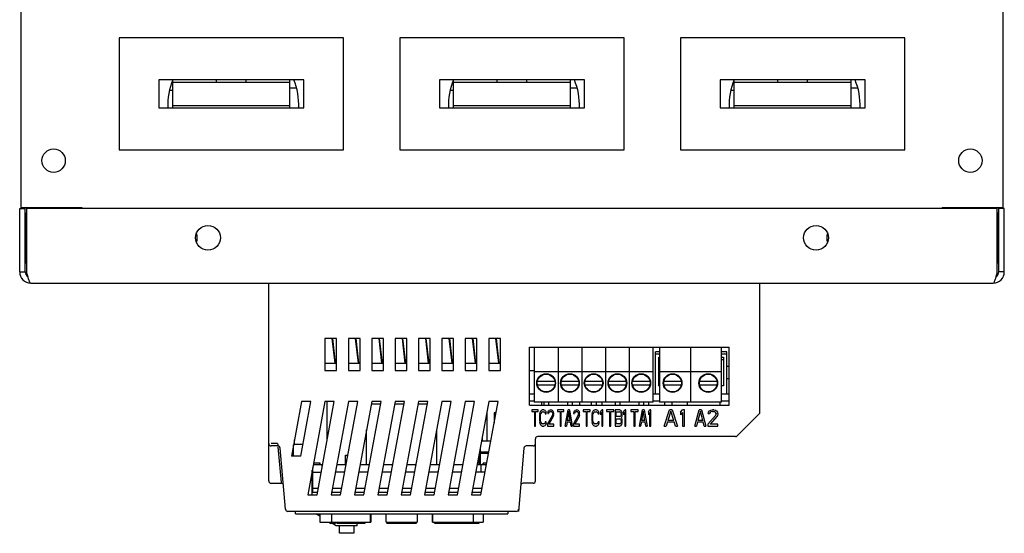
# Model space of a CAD drawing. Header units: millimetres. Extents: x -2787 to 4673, y -54 to 2046.
# Tile 96 of 124: x 2709 to 2920, y 628 to 738. Entities that reach past the tile are written whole.
import ezdxf

# ---------------------------------------------------------------- set-up
doc = ezdxf.new("R2010")
doc.units = ezdxf.units.MM
doc.header["$LTSCALE"] = 81.675
doc.layers.get('0').update_dxf_attribs({"linetype": 'CONTINUOUS'})
doc.layers.add('02___PRT_ALL_AXES', color=7, linetype='CONTINUOUS')

msp = doc.modelspace()

# ---------------------------------------------------------------- linework, layer by layer
at = {"color": 3}
for p, q in [((2709.64, 810.625), (2709.64, 698.125)), ((2919.64, 698.125), (2919.64, 810.625)), ((2730.64, 734.425), (2730.64, 710.425)), ((2778.64, 734.425), (2730.64, 734.425)), ((2778.64, 710.425), (2778.64, 734.425)), ((2790.64, 734.425), (2790.64, 710.425)), ((2838.64, 734.425), (2790.64, 734.425)), ((2838.64, 710.425), (2838.64, 734.425)), ((2898.64, 734.425), (2850.64, 734.425)), ((2850.64, 734.425), (2850.64, 710.425)), ((2898.64, 710.425), (2898.64, 734.425)), ((2739.14, 725.425), (2739.14, 719.425)), ((2770.14, 725.425), (2739.14, 725.425)), ((2742.053, 725.125), (2742.14, 725.125)), ((2742.14, 719.925), (2742.14, 725.425)), ((2742.14, 724.925), (2767.14, 724.925)), ((2767.14, 719.925), (2767.14, 725.425)), ((2770.14, 719.425), (2770.14, 725.425)), ((2799.14, 725.425), (2799.14, 719.425)), ((2830.14, 725.425), (2799.14, 725.425)), ((2802.053, 725.125), (2802.14, 725.125)), ((2802.14, 719.925), (2802.14, 725.425)), ((2802.14, 724.925), (2827.14, 724.925)), ((2827.14, 719.925), (2827.14, 725.425)), ((2830.14, 719.425), (2830.14, 725.425)), ((2890.14, 725.425), (2859.14, 725.425)), ((2859.14, 725.425), (2859.14, 719.425)), ((2862.053, 725.125), (2862.14, 725.125)), ((2862.14, 719.925), (2862.14, 725.425)), ((2862.14, 724.925), (2887.14, 724.925)), ((2887.14, 719.925), (2887.14, 725.425)), ((2890.14, 719.425), (2890.14, 725.425)), ((2742.14, 723.125), (2741.441, 723.125)), ((2767.14, 723.676), (2768.534, 723.676)), ((2802.14, 723.125), (2801.441, 723.125)), ((2827.14, 723.676), (2828.534, 723.676)), ((2862.14, 723.125), (2861.441, 723.125)), ((2887.14, 723.676), (2888.534, 723.676)), ((2742.14, 719.425), (2742.14, 719.925)), ((2742.14, 719.925), (2767.14, 719.925)), ((2767.14, 719.425), (2767.14, 719.925)), ((2802.14, 719.425), (2802.14, 719.925)), ((2802.14, 719.925), (2827.14, 719.925)), ((2827.14, 719.425), (2827.14, 719.925)), ((2862.14, 719.925), (2887.14, 719.925)), ((2862.14, 719.425), (2862.14, 719.925)), ((2887.14, 719.425), (2887.14, 719.925)), ((2739.14, 719.425), (2770.14, 719.425)), ((2799.14, 719.425), (2830.14, 719.425)), ((2859.14, 719.425), (2890.14, 719.425)), ((2730.64, 710.425), (2778.64, 710.425)), ((2790.64, 710.425), (2838.64, 710.425)), ((2850.64, 710.425), (2898.64, 710.425)), ((2709.39, 684.325), (2709.39, 697.925)), ((2709.39, 697.925), (2710.59, 697.925)), ((2709.64, 698.125), (2722.64, 698.125)), ((2710.59, 684.325), (2710.59, 697.925)), ((2710.84, 686.125), (2710.84, 696.825)), ((2710.89, 684.325), (2710.89, 697.925)), ((2918.39, 697.925), (2710.89, 697.925)), ((2722.64, 698.125), (2722.64, 697.925)), ((2906.64, 698.125), (2919.64, 698.125)), ((2906.64, 698.125), (2906.64, 697.925)), ((2918.39, 684.325), (2918.39, 697.925)), ((2918.44, 696.825), (2918.44, 686.125)), ((2919.89, 697.925), (2918.69, 697.925)), ((2918.69, 684.325), (2918.69, 697.925)), ((2919.89, 684.325), (2919.89, 697.925)), ((2709.39, 684.325), (2710.59, 684.325)), ((2710.84, 686.125), (2710.89, 686.125)), ((2918.44, 686.125), (2918.39, 686.125)), ((2919.89, 684.325), (2918.69, 684.325)), ((2711.79, 681.925), (2917.49, 681.925)), ((2762.64, 639.625), (2762.64, 681.925)), ((2867.64, 654.332), (2867.64, 681.925)), ((2777.153, 670.075), (2774.653, 670.075)), ((2774.653, 670.075), (2774.653, 663.271)), ((2776.142, 670.075), (2776.748, 664.842)), ((2776.93, 664.842), (2776.324, 670.075)), ((2777.153, 663.271), (2777.153, 670.075)), ((2782.153, 670.075), (2779.653, 670.075)), ((2779.653, 670.075), (2779.653, 663.271)), ((2781.142, 670.075), (2781.748, 664.842)), ((2781.93, 664.842), (2781.324, 670.075)), ((2782.153, 663.271), (2782.153, 670.075)), ((2787.153, 670.075), (2784.653, 670.075)), ((2784.653, 670.075), (2784.653, 663.271)), ((2786.142, 670.075), (2786.748, 664.842)), ((2786.93, 664.842), (2786.324, 670.075)), ((2787.153, 663.271), (2787.153, 670.075)), ((2792.153, 670.075), (2789.653, 670.075)), ((2789.653, 670.075), (2789.653, 663.271)), ((2791.142, 670.075), (2791.748, 664.842)), ((2791.93, 664.842), (2791.324, 670.075)), ((2792.153, 663.271), (2792.153, 670.075)), ((2797.153, 670.075), (2794.653, 670.075)), ((2794.653, 670.075), (2794.653, 663.271)), ((2796.142, 670.075), (2796.748, 664.842)), ((2796.93, 664.842), (2796.324, 670.075)), ((2797.153, 663.271), (2797.153, 670.075)), ((2802.153, 670.075), (2799.653, 670.075)), ((2799.653, 670.075), (2799.653, 663.271)), ((2801.142, 670.075), (2801.748, 664.842)), ((2801.93, 664.842), (2801.324, 670.075)), ((2802.153, 663.271), (2802.153, 670.075)), ((2807.153, 670.075), (2804.653, 670.075)), ((2804.653, 670.075), (2804.653, 663.271)), ((2806.142, 670.075), (2806.748, 664.842)), ((2806.93, 664.842), (2806.324, 670.075)), ((2807.153, 663.271), (2807.153, 670.075)), ((2812.153, 670.075), (2809.653, 670.075)), ((2809.653, 670.075), (2809.653, 663.271)), ((2811.142, 670.075), (2811.748, 664.842)), ((2811.93, 664.842), (2811.324, 670.075)), ((2812.153, 663.271), (2812.153, 670.075)), ((2818.4, 668.265), (2861.04, 668.265)), ((2818.4, 655.865), (2818.4, 668.265)), ((2819.4, 668.265), (2819.4, 656.465)), ((2824.48, 668.265), (2824.48, 656.465)), ((2829.56, 668.265), (2829.56, 656.465)), ((2834.64, 668.265), (2834.64, 656.465)), ((2839.72, 668.265), (2839.72, 656.465)), ((2844.8, 656.465), (2844.8, 668.265)), ((2846.168, 668.265), (2846.168, 656.465)), ((2852.788, 668.265), (2852.788, 656.465)), ((2859.408, 656.465), (2859.408, 668.265)), ((2861.04, 655.865), (2861.04, 668.265)), ((2846.168, 667.265), (2845.3, 667.265)), ((2845.3, 658.265), (2845.3, 667.265)), ((2846.168, 666.765), (2845.3, 666.765)), ((2846, 666.065), (2846.168, 666.065)), ((2846, 659.965), (2846, 666.065)), ((2846, 665.565), (2846.168, 665.565)), ((2860.54, 667.265), (2859.408, 667.265)), ((2860.54, 666.765), (2859.408, 666.765)), ((2859.408, 666.065), (2859.84, 666.065)), ((2859.408, 665.565), (2859.84, 665.565)), ((2859.84, 666.065), (2859.84, 659.965)), ((2860.54, 658.265), (2860.54, 667.265)), ((2774.653, 664.842), (2777.153, 664.842)), ((2774.653, 663.271), (2777.153, 663.271)), ((2779.653, 664.842), (2782.153, 664.842)), ((2779.653, 663.271), (2782.153, 663.271)), ((2784.653, 664.842), (2787.153, 664.842)), ((2784.653, 663.271), (2787.153, 663.271)), ((2789.653, 664.842), (2792.153, 664.842)), ((2789.653, 663.271), (2792.153, 663.271)), ((2794.653, 664.842), (2797.153, 664.842)), ((2794.653, 663.271), (2797.153, 663.271)), ((2799.653, 664.842), (2802.153, 664.842)), ((2799.653, 663.271), (2802.153, 663.271)), ((2804.653, 664.842), (2807.153, 664.842)), ((2804.653, 663.271), (2807.153, 663.271)), ((2809.653, 664.842), (2812.153, 664.842)), ((2809.653, 663.271), (2812.153, 663.271)), ((2818.4, 663.265), (2819.4, 663.265)), ((2819.4, 663.065), (2844.8, 663.065)), ((2846.168, 663.065), (2859.408, 663.065)), ((2860.54, 661.519), (2861.04, 661.519)), ((2823.807, 660.915), (2820.072, 660.915)), ((2820.072, 660.215), (2823.807, 660.215)), ((2828.887, 660.915), (2825.152, 660.915)), ((2825.152, 660.215), (2828.887, 660.215)), ((2833.967, 660.915), (2830.232, 660.915)), ((2830.232, 660.215), (2833.967, 660.215)), ((2839.047, 660.915), (2835.312, 660.915)), ((2835.312, 660.215), (2839.047, 660.215)), ((2844.127, 660.915), (2840.392, 660.915)), ((2840.392, 660.215), (2844.127, 660.215)), ((2846, 659.965), (2846.168, 659.965)), ((2850.845, 660.915), (2847.11, 660.915)), ((2847.11, 660.215), (2850.845, 660.215)), ((2858.465, 660.915), (2854.73, 660.915)), ((2854.73, 660.215), (2858.465, 660.215)), ((2859.84, 659.965), (2859.408, 659.965)), ((2818.4, 658.265), (2819.4, 658.265)), ((2844.8, 658.265), (2846.168, 658.265)), ((2859.408, 658.265), (2861.04, 658.265)), ((2769.653, 656.625), (2767.497, 644.927)), ((2769.497, 644.927), (2771.653, 656.625)), ((2771.653, 656.625), (2769.653, 656.625)), ((2774.653, 656.625), (2770.966, 636.625)), ((2772.966, 636.625), (2776.653, 656.625)), ((2776.653, 656.625), (2774.653, 656.625)), ((2775.14, 648.415), (2775.14, 656.625)), ((2779.653, 656.625), (2775.966, 636.625)), ((2777.966, 636.625), (2781.653, 656.625)), ((2781.653, 656.625), (2779.653, 656.625)), ((2784.653, 656.625), (2780.966, 636.625)), ((2782.966, 636.625), (2786.653, 656.625)), ((2784.561, 656.125), (2786.561, 656.125)), ((2786.653, 656.625), (2784.653, 656.625)), ((2789.653, 656.625), (2785.966, 636.625)), ((2787.966, 636.625), (2791.653, 656.625)), ((2789.561, 656.125), (2791.561, 656.125)), ((2791.653, 656.625), (2789.653, 656.625)), ((2794.653, 656.625), (2790.966, 636.625)), ((2792.966, 636.625), (2796.653, 656.625)), ((2794.561, 656.125), (2796.561, 656.125)), ((2796.653, 656.625), (2794.653, 656.625)), ((2799.653, 656.625), (2795.966, 636.625)), ((2797.966, 636.625), (2801.653, 656.625)), ((2801.653, 656.625), (2799.653, 656.625)), ((2804.653, 656.625), (2800.966, 636.625)), ((2802.966, 636.625), (2806.653, 656.625)), ((2806.653, 656.625), (2804.653, 656.625)), ((2809.653, 656.625), (2805.966, 636.625)), ((2807.966, 636.625), (2811.653, 656.625)), ((2811.653, 656.625), (2809.653, 656.625)), ((2819.4, 656.665), (2818.4, 656.665)), ((2818.4, 655.865), (2861.04, 655.865)), ((2820.245, 654.865), (2818.86, 654.865)), ((2818.86, 654.865), (2818.86, 654.492)), ((2844.8, 656.465), (2819.4, 656.465)), ((2820.245, 654.492), (2820.245, 654.865)), ((2820.792, 654.641), (2820.938, 654.79)), ((2820.938, 654.79), (2821.12, 654.865)), ((2820.99, 655.865), (2820.99, 656.465)), ((2821.448, 654.865), (2821.12, 654.865)), ((2821.44, 656.465), (2821.44, 655.865)), ((2821.448, 654.865), (2821.631, 654.79)), ((2821.631, 654.79), (2821.776, 654.641)), ((2822.44, 656.465), (2822.44, 655.865)), ((2822.469, 654.641), (2822.615, 654.79)), ((2822.615, 654.79), (2822.87, 654.865)), ((2823.016, 654.865), (2822.87, 654.865)), ((2823.016, 654.865), (2823.235, 654.79)), ((2823.235, 654.79), (2823.381, 654.641)), ((2825.745, 654.865), (2824.36, 654.865)), ((2824.36, 654.865), (2824.36, 654.492)), ((2825.745, 654.492), (2825.745, 654.865)), ((2826.037, 651.365), (2826.62, 654.865)), ((2826.52, 656.465), (2826.52, 655.865)), ((2826.912, 654.865), (2826.62, 654.865)), ((2826.912, 654.865), (2827.495, 651.365)), ((2827.52, 656.465), (2827.52, 655.865)), ((2828.006, 654.641), (2828.151, 654.79)), ((2828.151, 654.79), (2828.407, 654.865)), ((2828.553, 654.865), (2828.407, 654.865)), ((2828.553, 654.865), (2828.771, 654.79)), ((2828.771, 654.79), (2828.917, 654.641)), ((2829.14, 655.865), (2829.14, 656.465)), ((2831.384, 654.865), (2829.86, 654.865)), ((2829.86, 654.865), (2829.86, 654.492)), ((2831.384, 654.492), (2831.384, 654.865)), ((2831.6, 656.465), (2831.6, 655.865)), ((2831.985, 654.641), (2832.146, 654.79)), ((2832.146, 654.79), (2832.346, 654.865)), ((2832.707, 654.865), (2832.346, 654.865)), ((2832.6, 656.465), (2832.6, 655.865)), ((2832.707, 654.865), (2832.908, 654.79)), ((2832.908, 654.79), (2833.068, 654.641)), ((2833.59, 654.343), (2833.83, 654.865)), ((2834.071, 654.865), (2833.83, 654.865)), ((2833.84, 656.465), (2833.84, 655.865)), ((2834.071, 651.365), (2834.071, 654.865)), ((2836.384, 654.865), (2834.86, 654.865)), ((2834.86, 654.865), (2834.86, 654.492)), ((2836.384, 654.492), (2836.384, 654.865)), ((2836.68, 656.465), (2836.68, 655.865)), ((2837.667, 654.865), (2836.705, 654.865)), ((2836.705, 654.865), (2836.705, 651.365)), ((2837.667, 654.865), (2837.868, 654.79)), ((2837.68, 656.465), (2837.68, 655.865)), ((2837.868, 654.79), (2838.028, 654.567)), ((2838.509, 654.343), (2838.75, 654.865)), ((2838.991, 654.865), (2838.75, 654.865)), ((2838.991, 651.365), (2838.991, 654.865)), ((2841.584, 654.865), (2840.06, 654.865)), ((2840.06, 654.865), (2840.06, 654.492)), ((2841.584, 654.492), (2841.584, 654.865)), ((2841.76, 656.465), (2841.76, 655.865)), ((2841.905, 651.365), (2842.546, 654.865)), ((2842.867, 654.865), (2842.546, 654.865)), ((2842.76, 656.465), (2842.76, 655.865)), ((2842.867, 654.865), (2843.509, 651.365)), ((2843.83, 654.343), (2844.07, 654.865)), ((2843.84, 656.465), (2843.84, 655.865)), ((2844.311, 654.865), (2844.07, 654.865)), ((2844.311, 651.365), (2844.311, 654.865)), ((2846.168, 656.665), (2844.8, 656.665)), ((2859.408, 656.465), (2846.168, 656.465)), ((2847.14, 651.365), (2848.306, 654.865)), ((2847.24, 656.465), (2847.24, 655.865)), ((2848.89, 654.865), (2848.306, 654.865)), ((2848.84, 656.465), (2848.84, 655.865)), ((2848.89, 654.865), (2850.056, 651.365)), ((2850.64, 654.343), (2851.077, 654.865)), ((2851.515, 654.865), (2851.077, 654.865)), ((2851.515, 651.365), (2851.515, 654.865)), ((2852.14, 655.865), (2852.14, 656.465)), ((2853.74, 651.365), (2854.673, 654.865)), ((2855.14, 654.865), (2854.673, 654.865)), ((2855.14, 654.865), (2856.073, 651.365)), ((2856.89, 654.641), (2857.123, 654.79)), ((2857.123, 654.79), (2857.531, 654.865)), ((2857.765, 654.865), (2857.531, 654.865)), ((2857.765, 654.865), (2858.115, 654.79)), ((2858.115, 654.79), (2858.348, 654.641)), ((2859.14, 655.865), (2859.14, 656.465)), ((2861.04, 656.665), (2859.408, 656.665)), ((2809.27, 654.205), (2809.207, 654.205)), ((2809.27, 654.205), (2809.27, 648.205)), ((2811.207, 654.205), (2810.81, 654.205)), ((2810.81, 654.205), (2810.81, 652.049)), ((2818.86, 654.492), (2819.443, 654.492)), ((2819.443, 654.492), (2819.443, 651.365)), ((2819.662, 654.492), (2820.245, 654.492)), ((2819.662, 651.365), (2819.662, 654.492)), ((2820.573, 654.045), (2820.537, 653.673)), ((2820.537, 653.673), (2820.537, 652.556)), ((2820.537, 652.556), (2820.573, 652.184)), ((2820.573, 654.045), (2820.646, 654.343)), ((2820.646, 654.343), (2820.792, 654.641)), ((2820.756, 653.673), (2820.792, 653.971)), ((2820.756, 652.556), (2820.756, 653.673)), ((2820.792, 652.258), (2820.756, 652.556)), ((2820.865, 654.194), (2820.792, 653.971)), ((2820.974, 654.343), (2820.865, 654.194)), ((2821.12, 654.418), (2820.974, 654.343)), ((2821.12, 654.418), (2821.448, 654.418)), ((2821.594, 654.343), (2821.448, 654.418)), ((2821.704, 654.194), (2821.594, 654.343)), ((2821.704, 654.194), (2821.74, 653.971)), ((2821.74, 653.971), (2821.959, 653.971)), ((2821.776, 654.641), (2821.922, 654.343)), ((2821.959, 653.971), (2821.922, 654.343)), ((2822.25, 651.737), (2823.271, 653.599)), ((2822.323, 654.343), (2822.287, 654.045)), ((2822.287, 654.045), (2822.469, 654.045)), ((2822.323, 654.343), (2822.469, 654.641)), ((2822.542, 654.269), (2822.469, 654.045)), ((2822.651, 654.418), (2822.542, 654.269)), ((2823.454, 653.375), (2822.542, 651.737)), ((2822.834, 654.492), (2822.651, 654.418)), ((2822.834, 654.492), (2822.98, 654.492)), ((2823.162, 654.418), (2822.98, 654.492)), ((2823.271, 654.269), (2823.162, 654.418)), ((2823.344, 654.045), (2823.271, 654.269)), ((2823.271, 653.599), (2823.344, 653.896)), ((2823.344, 654.045), (2823.344, 653.896)), ((2823.381, 654.641), (2823.526, 654.343)), ((2823.526, 653.599), (2823.454, 653.375)), ((2823.563, 654.045), (2823.526, 654.343)), ((2823.526, 653.599), (2823.563, 653.896)), ((2823.563, 653.896), (2823.563, 654.045)), ((2824.36, 654.492), (2824.943, 654.492)), ((2824.943, 654.492), (2824.943, 651.365)), ((2825.162, 654.492), (2825.745, 654.492)), ((2825.162, 651.365), (2825.162, 654.492)), ((2826.766, 654.567), (2826.438, 652.556)), ((2827.094, 652.556), (2826.438, 652.556)), ((2827.094, 652.556), (2826.766, 654.567)), ((2827.787, 651.737), (2828.808, 653.599)), ((2827.86, 654.343), (2827.823, 654.045)), ((2827.823, 654.045), (2828.006, 654.045)), ((2827.86, 654.343), (2828.006, 654.641)), ((2828.079, 654.269), (2828.006, 654.045)), ((2828.188, 654.418), (2828.079, 654.269)), ((2828.99, 653.375), (2828.079, 651.737)), ((2828.37, 654.492), (2828.188, 654.418)), ((2828.37, 654.492), (2828.516, 654.492)), ((2828.698, 654.418), (2828.516, 654.492)), ((2828.808, 654.269), (2828.698, 654.418)), ((2828.881, 654.045), (2828.808, 654.269)), ((2828.808, 653.599), (2828.881, 653.896)), ((2828.881, 654.045), (2828.881, 653.896)), ((2828.917, 654.641), (2829.063, 654.343)), ((2829.063, 653.599), (2828.99, 653.375)), ((2829.099, 654.045), (2829.063, 654.343)), ((2829.063, 653.599), (2829.099, 653.896)), ((2829.099, 653.896), (2829.099, 654.045)), ((2829.86, 654.492), (2830.501, 654.492)), ((2830.501, 654.492), (2830.501, 651.365)), ((2830.742, 654.492), (2831.384, 654.492)), ((2830.742, 651.365), (2830.742, 654.492)), ((2831.745, 654.045), (2831.705, 653.673)), ((2831.705, 653.673), (2831.705, 652.556)), ((2831.705, 652.556), (2831.745, 652.184)), ((2831.745, 654.045), (2831.825, 654.343)), ((2831.825, 654.343), (2831.985, 654.641)), ((2831.945, 653.673), (2831.985, 653.971)), ((2831.945, 652.556), (2831.945, 653.673)), ((2831.985, 652.258), (2831.945, 652.556)), ((2832.066, 654.194), (2831.985, 653.971)), ((2832.186, 654.343), (2832.066, 654.194)), ((2832.346, 654.418), (2832.186, 654.343)), ((2832.346, 654.418), (2832.707, 654.418)), ((2832.868, 654.343), (2832.707, 654.418)), ((2832.988, 654.194), (2832.868, 654.343)), ((2832.988, 654.194), (2833.028, 653.971)), ((2833.028, 653.971), (2833.269, 653.971)), ((2833.068, 654.641), (2833.229, 654.343)), ((2833.269, 653.971), (2833.229, 654.343)), ((2833.59, 654.343), (2833.59, 653.748)), ((2833.83, 654.269), (2833.59, 653.748)), ((2833.83, 654.269), (2833.83, 651.365)), ((2834.86, 654.492), (2835.501, 654.492)), ((2835.501, 654.492), (2835.501, 651.365)), ((2835.742, 654.492), (2836.384, 654.492)), ((2835.742, 651.365), (2835.742, 654.492)), ((2836.945, 654.418), (2837.707, 654.418)), ((2836.945, 653.375), (2836.945, 654.418)), ((2837.707, 653.375), (2836.945, 653.375)), ((2836.945, 652.928), (2837.707, 652.928)), ((2836.945, 651.811), (2836.945, 652.928)), ((2837.828, 654.343), (2837.707, 654.418)), ((2837.707, 653.375), (2837.828, 653.45)), ((2837.828, 652.854), (2837.707, 652.928)), ((2837.908, 654.194), (2837.828, 654.343)), ((2837.828, 653.45), (2837.908, 653.599)), ((2837.908, 652.705), (2837.828, 652.854)), ((2837.908, 654.194), (2837.948, 653.971)), ((2837.948, 653.822), (2837.908, 653.599)), ((2837.908, 652.705), (2837.948, 652.482)), ((2837.948, 653.971), (2837.948, 653.822)), ((2838.028, 653.226), (2837.948, 653.152)), ((2837.948, 653.152), (2838.028, 653.077)), ((2838.028, 654.567), (2838.148, 654.269)), ((2838.148, 653.524), (2838.028, 653.226)), ((2838.028, 653.077), (2838.148, 652.779)), ((2838.188, 654.045), (2838.148, 654.269)), ((2838.148, 653.524), (2838.188, 653.748)), ((2838.188, 652.556), (2838.148, 652.779)), ((2838.188, 653.748), (2838.188, 654.045)), ((2838.188, 652.184), (2838.188, 652.556)), ((2838.509, 654.343), (2838.509, 653.748)), ((2838.75, 654.269), (2838.509, 653.748)), ((2838.75, 654.269), (2838.75, 651.365)), ((2840.06, 654.492), (2840.701, 654.492)), ((2840.701, 654.492), (2840.701, 651.365)), ((2840.942, 654.492), (2841.584, 654.492)), ((2840.942, 651.365), (2840.942, 654.492)), ((2842.707, 654.567), (2842.346, 652.556)), ((2843.068, 652.556), (2842.346, 652.556)), ((2843.068, 652.556), (2842.707, 654.567)), ((2843.83, 654.343), (2843.83, 653.748)), ((2844.07, 654.269), (2843.83, 653.748)), ((2844.07, 654.269), (2844.07, 651.365)), ((2848.598, 654.567), (2847.942, 652.556)), ((2849.254, 652.556), (2847.942, 652.556)), ((2849.254, 652.556), (2848.598, 654.567)), ((2850.64, 654.343), (2850.64, 653.748)), ((2851.077, 654.269), (2850.64, 653.748)), ((2851.077, 654.269), (2851.077, 651.365)), ((2854.906, 654.567), (2854.381, 652.556)), ((2855.431, 652.556), (2854.381, 652.556)), ((2855.431, 652.556), (2854.906, 654.567)), ((2856.54, 651.737), (2858.173, 653.599)), ((2856.598, 654.045), (2856.656, 654.343)), ((2856.598, 654.045), (2856.89, 654.045)), ((2856.656, 654.343), (2856.89, 654.641)), ((2857.006, 654.269), (2856.89, 654.045)), ((2857.181, 654.418), (2857.006, 654.269)), ((2858.465, 653.375), (2857.006, 651.737)), ((2857.473, 654.492), (2857.181, 654.418)), ((2857.473, 654.492), (2857.706, 654.492)), ((2857.998, 654.418), (2857.706, 654.492)), ((2858.173, 654.269), (2857.998, 654.418)), ((2858.29, 654.045), (2858.173, 654.269)), ((2858.173, 653.599), (2858.29, 653.896)), ((2858.29, 654.045), (2858.29, 653.896)), ((2858.348, 654.641), (2858.581, 654.343)), ((2858.581, 653.599), (2858.465, 653.375)), ((2858.581, 654.343), (2858.64, 654.045)), ((2858.64, 653.896), (2858.581, 653.599)), ((2858.64, 653.896), (2858.64, 654.045)), ((2867.493, 653.978), (2862.786, 649.271)), ((2783.54, 643.125), (2783.54, 650.585)), ((2798.54, 643.125), (2798.54, 650.585)), ((2819.443, 651.365), (2819.662, 651.365)), ((2820.646, 651.886), (2820.573, 652.184)), ((2820.792, 651.588), (2820.646, 651.886)), ((2820.792, 652.258), (2820.865, 652.035)), ((2820.938, 651.439), (2820.792, 651.588)), ((2820.865, 652.035), (2820.974, 651.886)), ((2821.12, 651.365), (2820.938, 651.439)), ((2820.974, 651.886), (2821.12, 651.811)), ((2821.448, 651.811), (2821.12, 651.811)), ((2821.12, 651.365), (2821.448, 651.365)), ((2821.448, 651.811), (2821.594, 651.886)), ((2821.631, 651.439), (2821.448, 651.365)), ((2821.594, 651.886), (2821.704, 652.035)), ((2821.776, 651.588), (2821.631, 651.439)), ((2821.74, 652.258), (2821.704, 652.035)), ((2821.959, 652.258), (2821.74, 652.258)), ((2821.922, 651.886), (2821.776, 651.588)), ((2821.922, 651.886), (2821.959, 652.258)), ((2822.25, 651.737), (2822.25, 651.365)), ((2822.25, 651.365), (2823.563, 651.365)), ((2823.563, 651.737), (2822.542, 651.737)), ((2823.563, 651.365), (2823.563, 651.737)), ((2824.943, 651.365), (2825.162, 651.365)), ((2826.037, 651.365), (2826.256, 651.365)), ((2826.401, 652.258), (2826.256, 651.365)), ((2826.401, 652.258), (2827.131, 652.258)), ((2827.276, 651.365), (2827.131, 652.258)), ((2827.276, 651.365), (2827.495, 651.365)), ((2827.787, 651.737), (2827.787, 651.365)), ((2827.787, 651.365), (2829.099, 651.365)), ((2829.099, 651.737), (2828.079, 651.737)), ((2829.099, 651.365), (2829.099, 651.737)), ((2830.501, 651.365), (2830.742, 651.365)), ((2831.825, 651.886), (2831.745, 652.184)), ((2831.985, 651.588), (2831.825, 651.886)), ((2831.985, 652.258), (2832.066, 652.035)), ((2832.146, 651.439), (2831.985, 651.588)), ((2832.066, 652.035), (2832.186, 651.886)), ((2832.346, 651.365), (2832.146, 651.439)), ((2832.186, 651.886), (2832.346, 651.811)), ((2832.707, 651.811), (2832.346, 651.811)), ((2832.346, 651.365), (2832.707, 651.365)), ((2832.707, 651.811), (2832.868, 651.886)), ((2832.908, 651.439), (2832.707, 651.365)), ((2832.868, 651.886), (2832.988, 652.035)), ((2833.068, 651.588), (2832.908, 651.439)), ((2833.028, 652.258), (2832.988, 652.035)), ((2833.269, 652.258), (2833.028, 652.258)), ((2833.229, 651.886), (2833.068, 651.588)), ((2833.229, 651.886), (2833.269, 652.258)), ((2833.83, 651.365), (2834.071, 651.365)), ((2835.501, 651.365), (2835.742, 651.365)), ((2836.705, 651.365), (2837.667, 651.365)), ((2837.707, 651.811), (2836.945, 651.811)), ((2837.868, 651.439), (2837.667, 651.365)), ((2837.707, 651.811), (2837.828, 651.886)), ((2837.828, 651.886), (2837.908, 652.035)), ((2838.028, 651.662), (2837.868, 651.439)), ((2837.948, 652.258), (2837.908, 652.035)), ((2837.948, 652.482), (2837.948, 652.258)), ((2838.148, 651.96), (2838.028, 651.662)), ((2838.148, 651.96), (2838.188, 652.184)), ((2838.75, 651.365), (2838.991, 651.365)), ((2840.701, 651.365), (2840.942, 651.365)), ((2841.905, 651.365), (2842.145, 651.365)), ((2842.306, 652.258), (2842.145, 651.365)), ((2842.306, 652.258), (2843.108, 652.258)), ((2843.268, 651.365), (2843.108, 652.258)), ((2843.268, 651.365), (2843.509, 651.365)), ((2844.07, 651.365), (2844.311, 651.365)), ((2847.14, 651.365), (2847.577, 651.365)), ((2847.869, 652.258), (2847.577, 651.365)), ((2847.869, 652.258), (2849.327, 652.258)), ((2849.619, 651.365), (2849.327, 652.258)), ((2849.619, 651.365), (2850.056, 651.365)), ((2851.077, 651.365), (2851.515, 651.365)), ((2853.74, 651.365), (2854.09, 651.365)), ((2854.323, 652.258), (2854.09, 651.365)), ((2854.323, 652.258), (2855.49, 652.258)), ((2855.723, 651.365), (2855.49, 652.258)), ((2855.723, 651.365), (2856.073, 651.365)), ((2856.54, 651.737), (2856.54, 651.365)), ((2856.54, 651.365), (2858.64, 651.365)), ((2858.64, 651.737), (2857.006, 651.737)), ((2858.64, 651.365), (2858.64, 651.737)), ((2768.14, 647.525), (2768.14, 648.415)), ((2808.27, 649.121), (2808.27, 648.205)), ((2819.64, 639.625), (2819.64, 648.625)), ((2862.433, 649.125), (2820.14, 649.125)), ((2764.476, 647.623), (2763.14, 647.625)), ((2764.582, 647.125), (2763.14, 647.125)), ((2764.582, 646.946), (2765.255, 639.303)), ((2766.225, 633.581), (2765.08, 646.668)), ((2767.94, 644.927), (2767.94, 647.33)), ((2767.976, 647.525), (2769.976, 647.525)), ((2807.84, 646.788), (2807.84, 645.765)), ((2808.101, 648.205), (2810.101, 648.205)), ((2817.2, 646.668), (2816.015, 633.125)), ((2819.14, 647.125), (2817.698, 647.125)), ((2769.497, 644.927), (2767.497, 644.927)), ((2779.04, 645.125), (2779.44, 645.125)), ((2779.04, 643.125), (2779.04, 645.125)), ((2779.44, 644.618), (2779.44, 645.125)), ((2807.54, 645.161), (2807.54, 643.125)), ((2807.614, 645.565), (2809.614, 645.565)), ((2807.64, 645.665), (2809.633, 645.665)), ((2809.651, 645.765), (2807.651, 645.765)), ((2807.84, 645.765), (2807.881, 645.665)), ((2807.84, 645.565), (2807.881, 645.665)), ((2807.84, 645.565), (2807.84, 643.125)), ((2772.04, 637.175), (2772.04, 642.449)), ((2772.164, 643.125), (2774.164, 643.125)), ((2773.64, 643.425), (2772.22, 643.425)), ((2772.24, 643.125), (2772.24, 643.425)), ((2773.54, 643.125), (2773.54, 643.425)), ((2773.64, 643.125), (2773.64, 643.425)), ((2774.04, 642.449), (2774.04, 643.125)), ((2777.164, 643.125), (2779.164, 643.125)), ((2779.04, 644.125), (2779.349, 644.125)), ((2782.164, 643.125), (2784.164, 643.125)), ((2787.164, 643.125), (2789.164, 643.125)), ((2792.164, 643.125), (2794.164, 643.125)), ((2797.164, 643.125), (2799.164, 643.125)), ((2802.164, 643.125), (2804.164, 643.125)), ((2807.164, 643.125), (2809.164, 643.125)), ((2808.04, 641.525), (2808.04, 643.125)), ((2809.22, 643.425), (2808.44, 643.425)), ((2808.44, 643.125), (2808.44, 643.425)), ((2808.54, 643.125), (2808.54, 643.425)), ((2771.94, 636.625), (2771.94, 641.906)), ((2771.94, 641.525), (2773.869, 641.525)), ((2772.04, 640.585), (2771.94, 640.585)), ((2778.869, 641.525), (2776.869, 641.525)), ((2783.869, 641.525), (2781.869, 641.525)), ((2788.869, 641.525), (2786.869, 641.525)), ((2793.869, 641.525), (2791.869, 641.525)), ((2798.869, 641.525), (2796.869, 641.525)), ((2803.869, 641.525), (2801.869, 641.525)), ((2808.869, 641.525), (2806.869, 641.525)), ((2763.14, 639.125), (2765.282, 639.125)), ((2773.215, 637.975), (2772.04, 637.975)), ((2778.215, 637.975), (2776.215, 637.975)), ((2783.215, 637.975), (2781.215, 637.975)), ((2788.215, 637.975), (2786.215, 637.975)), ((2793.215, 637.975), (2791.215, 637.975)), ((2798.215, 637.975), (2796.215, 637.975)), ((2803.215, 637.975), (2801.215, 637.975)), ((2808.215, 637.975), (2806.215, 637.975)), ((2819.14, 639.125), (2816.998, 639.125)), ((2770.966, 636.625), (2772.966, 636.625)), ((2773.067, 637.175), (2772.04, 637.175)), ((2775.966, 636.625), (2777.966, 636.625)), ((2778.067, 637.175), (2776.067, 637.175)), ((2780.966, 636.625), (2782.966, 636.625)), ((2783.067, 637.175), (2781.067, 637.175)), ((2785.966, 636.625), (2787.966, 636.625)), ((2788.067, 637.175), (2786.067, 637.175)), ((2790.966, 636.625), (2792.966, 636.625)), ((2793.067, 637.175), (2791.067, 637.175)), ((2795.966, 636.625), (2797.966, 636.625)), ((2798.067, 637.175), (2796.067, 637.175)), ((2800.966, 636.625), (2802.966, 636.625)), ((2803.067, 637.175), (2801.067, 637.175)), ((2805.966, 636.625), (2807.966, 636.625)), ((2808.067, 637.175), (2806.067, 637.175)), ((2815.557, 633.125), (2766.723, 633.125)), ((2768.34, 632.625), (2768.34, 633.125)), ((2768.34, 632.625), (2813.739, 632.625)), ((2773.582, 632.099), (2772.706, 632.625)), ((2773.582, 632.625), (2773.582, 630.785)), ((2776.029, 632.625), (2776.029, 630.785)), ((2784.34, 632.625), (2784.34, 630.785)), ((2784.461, 632.625), (2784.461, 630.785)), ((2784.461, 632.585), (2787.74, 632.585)), ((2787.623, 632.625), (2787.623, 632.585)), ((2787.74, 630.785), (2787.74, 632.625)), ((2794.34, 632.625), (2794.34, 630.785)), ((2794.34, 632.585), (2797.619, 632.585)), ((2795.017, 632.585), (2795.017, 632.625)), ((2795.328, 632.585), (2795.328, 632.625)), ((2796.329, 632.585), (2796.329, 632.625)), ((2796.531, 632.585), (2796.531, 632.625)), ((2796.709, 632.585), (2796.709, 632.625)), ((2797.619, 630.785), (2797.619, 632.625)), ((2797.74, 630.785), (2797.74, 632.625)), ((2806.34, 632.625), (2806.34, 630.785)), ((2808.497, 632.625), (2808.497, 630.785)), ((2813.739, 633.125), (2813.739, 632.625)), ((2816.015, 633.424), (2816.015, 633.125)), ((2773.582, 630.785), (2784.461, 630.785)), ((2775.661, 630.585), (2775.661, 630.785)), ((2775.661, 630.585), (2776.894, 630.585)), ((2775.761, 630.585), (2775.761, 630.785)), ((2775.794, 630.585), (2775.794, 630.785)), ((2775.927, 630.585), (2775.927, 630.785)), ((2776.061, 630.585), (2776.061, 630.785)), ((2777.04, 630.025), (2776.106, 630.585)), ((2776.194, 630.585), (2776.194, 630.785)), ((2776.361, 630.585), (2776.361, 630.785)), ((2776.527, 630.585), (2776.527, 630.785)), ((2776.661, 630.585), (2776.661, 630.785)), ((2776.761, 630.585), (2776.761, 630.785)), ((2776.794, 630.585), (2776.794, 630.785)), ((2776.827, 630.585), (2776.827, 630.785)), ((2776.894, 630.585), (2776.894, 630.785)), ((2781.54, 630.025), (2777.04, 630.025)), ((2777.161, 630.585), (2777.161, 630.785)), ((2777.161, 630.585), (2781.561, 630.585)), ((2777.79, 628.425), (2777.79, 630.025)), ((2777.94, 630.585), (2777.94, 630.785)), ((2779.44, 630.585), (2779.44, 630.785)), ((2779.494, 630.585), (2779.494, 630.785)), ((2779.773, 630.585), (2779.773, 630.785)), ((2779.898, 630.585), (2779.898, 630.785)), ((2779.94, 630.585), (2779.94, 630.785)), ((2780.106, 630.585), (2780.106, 630.785)), ((2780.273, 630.585), (2780.273, 630.785)), ((2780.44, 630.585), (2780.44, 630.785)), ((2780.648, 630.585), (2780.648, 630.785)), ((2780.79, 630.025), (2780.79, 628.425)), ((2780.856, 630.585), (2780.856, 630.785)), ((2781.023, 630.585), (2781.023, 630.785)), ((2781.148, 630.585), (2781.148, 630.785)), ((2781.19, 630.585), (2781.19, 630.785)), ((2781.231, 630.585), (2781.231, 630.785)), ((2781.315, 630.585), (2781.315, 630.785)), ((2781.394, 630.585), (2781.394, 630.785)), ((2781.494, 630.585), (2781.494, 630.785)), ((2781.527, 630.585), (2781.527, 630.785)), ((2781.54, 630.025), (2781.54, 630.585)), ((2781.561, 630.585), (2781.561, 630.785)), ((2781.648, 630.585), (2781.648, 630.785)), ((2781.648, 630.585), (2783.273, 630.585)), ((2781.69, 630.585), (2781.69, 630.785)), ((2781.773, 630.585), (2781.773, 630.785)), ((2781.94, 630.585), (2781.94, 630.785)), ((2782.106, 630.585), (2782.106, 630.785)), ((2782.315, 630.585), (2782.315, 630.785)), ((2782.69, 630.585), (2782.69, 630.785)), ((2782.898, 630.585), (2782.898, 630.785)), ((2783.065, 630.585), (2783.065, 630.785)), ((2783.231, 630.585), (2783.231, 630.785)), ((2783.273, 630.585), (2783.273, 630.785)), ((2787.74, 630.785), (2794.34, 630.785)), ((2787.861, 630.585), (2787.861, 630.785)), ((2787.861, 630.585), (2794.238, 630.585)), ((2791.05, 630.585), (2791.05, 630.785)), ((2794.238, 630.585), (2794.238, 630.785)), ((2797.619, 630.785), (2808.497, 630.785)), ((2798.04, 630.585), (2798.04, 630.785)), ((2798.04, 630.585), (2807.619, 630.585)), ((2799.94, 630.585), (2799.94, 630.785)), ((2800.04, 630.585), (2800.04, 630.785)), ((2800.073, 630.585), (2800.073, 630.785)), ((2800.206, 630.585), (2800.206, 630.785)), ((2800.34, 630.585), (2800.34, 630.785)), ((2800.473, 630.585), (2800.473, 630.785)), ((2800.64, 630.585), (2800.64, 630.785)), ((2800.806, 630.585), (2800.806, 630.785)), ((2800.94, 630.585), (2800.94, 630.785)), ((2801.04, 630.585), (2801.04, 630.785)), ((2801.073, 630.585), (2801.073, 630.785)), ((2801.106, 630.585), (2801.106, 630.785)), ((2801.173, 630.585), (2801.173, 630.785)), ((2801.44, 630.585), (2801.44, 630.785)), ((2802.64, 630.585), (2802.64, 630.785)), ((2802.906, 630.585), (2802.906, 630.785)), ((2804.173, 630.585), (2804.173, 630.785)), ((2806.04, 630.585), (2806.04, 630.785)), ((2807.619, 630.585), (2807.619, 630.785)), ((2780.79, 628.425), (2777.79, 628.425))]:
    msp.add_line(p, q, dxfattribs=at)
for centre, radius in [((2749.64, 691.625), 2.65), ((2879.64, 691.625), 2.65), ((2821.94, 660.565), 2), ((2821.94, 660.565), 1.9), ((2827.02, 660.565), 2), ((2827.02, 660.565), 1.9), ((2832.1, 660.565), 2), ((2832.1, 660.565), 1.9), ((2837.18, 660.565), 2), ((2837.18, 660.565), 1.9), ((2842.26, 660.565), 2), ((2842.26, 660.565), 1.9), ((2848.978, 660.565), 2), ((2848.978, 660.565), 1.9), ((2856.598, 660.565), 2), ((2856.598, 660.565), 1.9)]:
    msp.add_circle(centre, radius, dxfattribs=at)
for centre, radius, start, end in [((2755.054, 720.041), 14, 157.30811, 182.54765), ((2755.054, 720.041), 14, 357.45654, 22.69526), ((2815.054, 720.041), 14, 157.30811, 182.54765), ((2815.054, 720.041), 14, 357.45654, 22.69526), ((2875.054, 720.041), 14, 157.30811, 182.54765), ((2875.054, 720.041), 14, 357.45654, 22.69526), ((2710.892, 698.125), 1.252, 180, 189.29172), ((2710.892, 698.125), 1.252, 255.90781, 265.41878), ((2710.788, 696.825), 0.0521, 0, 85.41878), ((2710.892, 698.125), 0.0521, 180, 265.41878), ((2710.788, 696.825), 1.252, 62.24061, 85.41878), ((2918.492, 696.825), 1.252, 94.58122, 117.75939), ((2918.388, 698.125), 0.0521, 274.58122, 0), ((2918.492, 696.825), 0.0521, 94.58122, 180), ((2918.388, 698.125), 1.252, 274.58122, 284.09219), ((2918.388, 698.125), 1.252, 350.70828, 0), ((2711.79, 684.325), 2.4, 180, 270), ((2711.79, 684.325), 1.2, 180, 236.78891), ((2917.49, 684.325), 2.4, 270, 0), ((2917.49, 684.325), 1.2, 303.20888, 0), ((2867.14, 654.332), 0.5, 315, 0), ((2820.14, 648.625), 0.5, 90, 180), ((2862.433, 649.625), 0.5, 270, 315), ((2763.14, 647.625), 0.5, 180, 270), ((2764.582, 646.625), 0.5, 5, 90), ((2817.698, 646.625), 0.5, 90, 175), ((2819.14, 647.625), 0.5, 269.99605, 0), ((2763.14, 639.625), 0.5, 180, 270), ((2765.282, 638.625), 0.5, 50.07207, 90.00001), ((2816.998, 638.625), 0.5, 90, 175), ((2819.14, 639.625), 0.5, 270, 0), ((2766.723, 633.625), 0.5, 185, 270), ((2815.557, 633.625), 0.5, 270, 355)]:
    msp.add_arc(centre, radius, start, end, dxfattribs=at)
msp.add_ellipse((2860.64, 668.206), major_axis=(0, 4.042), ratio=0.8658333, start_param=-3.1702424, end_param=-3.0269739, dxfattribs=at)
for points, knots in [([(2711.79, 681.925), (2711.693, 681.925), (2711.557, 682.1), (2711.441, 682.346), (2711.28, 682.783), (2711.1, 683.448), (2710.963, 684.018), (2710.89, 684.325)], [0, 0, 0, 0, 0.1108949, 0.2060475, 0.3280915, 0.6381947, 1, 1, 1, 1]), ([(2917.49, 681.925), (2917.586, 681.925), (2917.723, 682.1), (2917.839, 682.346), (2918, 682.783), (2918.18, 683.448), (2918.317, 684.018), (2918.39, 684.325)], [0, 0, 0, 0, 0.1108949, 0.2060475, 0.3280915, 0.6381947, 1, 1, 1, 1]), ([(2764.497, 647.623), (2764.517, 647.561), (2764.549, 647.445), (2764.561, 647.309), (2764.576, 647.213), (2764.57, 647.173), (2764.595, 647.125), (2764.582, 647.125)], [0, 0, 0, 0, 0.3811269, 0.7057509, 0.8305142, 0.9234288, 1, 1, 1, 1])]:
    msp.add_open_spline(points, degree=3, knots=knots, dxfattribs=at)
at = {"layer": '02___PRT_ALL_AXES', "color": 3}
for p, q in [((2751.44, 724.925), (2751.44, 725.425)), ((2757.84, 724.925), (2757.84, 725.425)), ((2811.44, 724.925), (2811.44, 725.425)), ((2817.84, 724.925), (2817.84, 725.425)), ((2871.44, 724.925), (2871.44, 725.425)), ((2877.84, 724.925), (2877.84, 725.425))]:
    msp.add_line(p, q, dxfattribs=at)
for centre in [(2716.64, 708.125), (2912.64, 708.125)]:
    msp.add_circle(centre, 2.5, dxfattribs=at)
for centre, start, end in [((2744.64, 691.625), 339.80127, 20.19873), ((2884.64, 691.625), 159.80127, 200.19873)]:
    msp.add_arc(centre, 2.7, start, end, dxfattribs=at)

doc.saveas('drawing.dxf')
